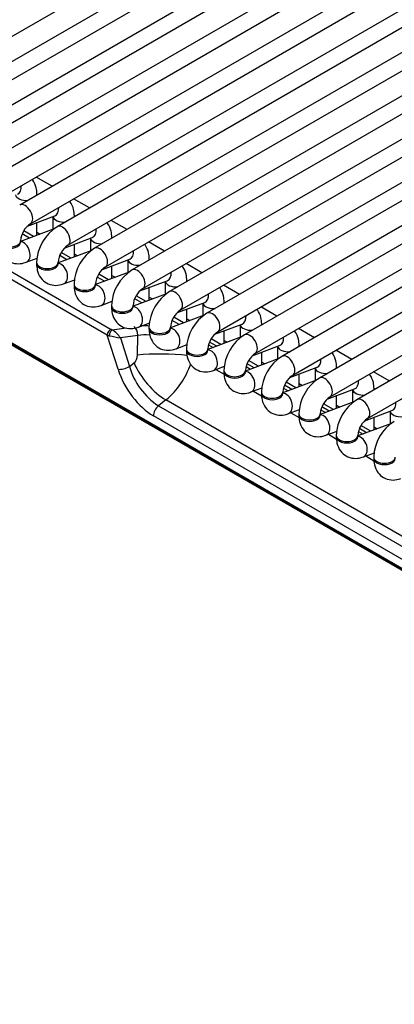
# Model space of a CAD drawing. Header units: millimetres. Extents: x 0 to 200, y 0 to 287.
# Tile 18 of 67: x 146.87 to 149.04, y 85.09 to 90.81. Entities that reach past the tile are written whole.
import ezdxf

# ---------------------------------------------------------------- set-up
doc = ezdxf.new("R2010")
doc.units = ezdxf.units.MM
doc.layers.add('148.256_BW4C_CTM', color=7, linetype='Continuous')
doc.layers.add('Standard', color=7, linetype='Continuous')

# ---------------------------------------------------------------- blocks, each defined once
blk = doc.blocks.new('SE3')
at = {"layer": '148.256_BW4C_CTM', "color": 7, "linetype": 'Continuous'}
for p, q in [((149.8204, 92.4489), (145.9949, 90.2403)), ((146.0574, 90.132), (149.9454, 92.3768)), ((150.0381, 92.3232), (146.2127, 90.1146)), ((146.2752, 90.0063), (150.1631, 92.251)), ((150.2559, 92.1975), (146.4304, 89.9888)), ((146.4929, 89.8806), (150.3809, 92.1253)), ((150.4736, 92.0718), (146.6482, 89.8631)), ((146.7107, 89.7549), (150.5986, 91.9996)), ((150.6914, 91.946), (146.8659, 89.7374)), ((146.9284, 89.6291), (150.8164, 91.8739)), ((150.9091, 91.8203), (147.0837, 89.6117)), ((147.1462, 89.5034), (151.0341, 91.7481)), ((151.1269, 91.6946), (147.3014, 89.486)), ((147.3639, 89.3777), (151.2519, 91.6224)), ((151.3447, 91.5689), (147.5192, 89.3602)), ((147.5817, 89.252), (151.4697, 91.4967)), ((151.5624, 91.4431), (147.737, 89.2345)), ((147.7995, 89.1263), (151.6874, 91.371)), ((151.7802, 91.3174), (147.9547, 89.1088)), ((148.0172, 89.0005), (151.9052, 91.2453)), ((151.9979, 91.1917), (148.1725, 88.9831)), ((147.3752, 88.9813), (143.67, 91.1205)), ((143.6923, 91.1541), (147.3974, 89.0149)), ((148.235, 88.8748), (152.1229, 91.1195)), ((152.2157, 91.066), (148.3902, 88.8573)), ((148.4527, 88.7491), (152.3407, 90.9938)), ((152.4334, 90.9403), (148.608, 88.7316)), ((148.6705, 88.6234), (152.5584, 90.8681)), ((153.451, 85.1054), (143.5939, 90.7963)), ((143.5944, 90.7916), (153.4515, 85.1006)), ((143.5995, 90.7826), (153.4565, 85.0916)), ((152.6512, 90.8145), (148.8257, 88.6059)), ((148.8882, 88.4976), (152.7762, 90.7424)), ((147.0545, 89.8463), (146.9617, 89.8998)), ((146.9661, 89.7952), (146.9661, 89.8004)), ((147.2723, 89.7206), (147.1795, 89.7741)), ((146.9116, 89.6152), (147.0702, 89.6745)), ((146.9661, 89.5619), (146.9661, 89.6356)), ((147.0589, 89.6702), (147.0589, 89.5966)), ((147.1839, 89.6695), (147.1839, 89.6747)), ((147.49, 89.5948), (147.3973, 89.6484)), ((147.0665, 89.5994), (146.8713, 89.5265)), ((146.9227, 89.5457), (146.8811, 89.5697)), ((146.947, 89.5548), (146.89, 89.5877)), ((146.9661, 89.5795), (146.9846, 89.5688)), ((146.8713, 89.522), (146.8713, 89.5302)), ((147.1293, 89.4895), (147.288, 89.5487)), ((147.2766, 89.5445), (147.2766, 89.4708)), ((147.4016, 89.5438), (147.4016, 89.5489)), ((147.7078, 89.4691), (147.615, 89.5227)), ((147.2843, 89.4737), (147.089, 89.4007)), ((147.1648, 89.429), (147.1078, 89.4619)), ((147.1839, 89.4362), (147.1839, 89.5098)), ((146.9037, 89.4051), (146.9683, 89.4293)), ((146.964, 89.4045), (146.964, 89.3963)), ((147.089, 89.3963), (147.089, 89.4045)), ((147.1404, 89.4199), (147.0988, 89.444)), ((147.1839, 89.4538), (147.2023, 89.4431)), ((147.3471, 89.3637), (147.5057, 89.423)), ((147.4944, 89.4188), (147.4944, 89.3451)), ((147.6194, 89.4181), (147.6194, 89.4232)), ((147.502, 89.348), (147.3068, 89.275)), ((147.4016, 89.3104), (147.4016, 89.3841)), ((147.9255, 89.3434), (147.8328, 89.3969)), ((147.1215, 89.2794), (147.1861, 89.3036)), ((147.3582, 89.2942), (147.3166, 89.3182)), ((147.3825, 89.3033), (147.3255, 89.3362)), ((147.4016, 89.328), (147.4201, 89.3174)), ((147.5649, 89.238), (147.7235, 89.2973)), ((147.7121, 89.2931), (147.7121, 89.2194)), ((147.8371, 89.2923), (147.8371, 89.2975)), ((147.1818, 89.2787), (147.1818, 89.2706)), ((147.3068, 89.2706), (147.3068, 89.2787)), ((147.6194, 89.1847), (147.6194, 89.2584)), ((148.1433, 89.2177), (148.0505, 89.2712)), ((147.3392, 89.1537), (147.4039, 89.1778)), ((147.7198, 89.2223), (147.5246, 89.1493)), ((147.576, 89.1685), (147.5343, 89.1925)), ((147.6003, 89.1776), (147.5433, 89.2105)), ((147.6194, 89.2023), (147.6379, 89.1916)), ((147.7826, 89.1123), (147.9412, 89.1716)), ((148.0549, 89.1666), (148.0549, 89.1718)), ((147.3996, 89.153), (147.3996, 89.1448)), ((147.5246, 89.1448), (147.5246, 89.153)), ((147.8371, 89.059), (147.8371, 89.1327)), ((147.9299, 89.1673), (147.9299, 89.0937)), ((148.361, 89.0919), (148.2683, 89.1455)), ((147.9375, 89.0965), (147.7423, 89.0236)), ((147.7937, 89.0428), (147.7521, 89.0668)), ((147.818, 89.0519), (147.761, 89.0848)), ((147.8371, 89.0766), (147.8556, 89.0659)), ((147.4033, 89.0121), (147.4857, 89.0244)), ((147.557, 89.028), (147.6216, 89.0521)), ((147.6173, 89.0273), (147.6173, 89.0191)), ((147.7423, 89.0191), (147.7423, 89.0273)), ((148.0004, 88.9866), (148.159, 89.0459)), ((148.0549, 88.9333), (148.0549, 89.0069)), ((148.1476, 89.0416), (148.1476, 88.968)), ((148.2726, 89.0409), (148.2726, 89.0461)), ((148.5788, 88.9662), (148.486, 89.0198)), ((147.3752, 88.9813), (147.3862, 88.9781)), ((147.4375, 88.783), (147.3752, 88.9813)), ((147.5526, 88.9801), (147.4517, 88.9649)), ((147.4517, 88.9649), (147.5039, 88.7991)), ((147.5509, 88.8655), (147.5526, 88.9801)), ((148.1553, 88.9708), (147.9601, 88.8978)), ((148.0115, 88.9171), (147.9699, 88.9411)), ((148.0358, 88.9261), (147.9788, 88.959)), ((148.0549, 88.9509), (148.0734, 88.9402)), ((147.7747, 88.9022), (147.8394, 88.9264)), ((147.8351, 88.9016), (147.8351, 88.8934)), ((147.9601, 88.8934), (147.9601, 88.9016)), ((147.964, 88.9247), (147.9907, 88.9093)), ((148.2181, 88.8609), (148.3767, 88.9201)), ((148.3654, 88.9159), (148.3654, 88.8422)), ((148.4904, 88.9152), (148.4904, 88.9203)), ((148.7966, 88.8405), (148.7038, 88.8941)), ((148.373, 88.8451), (148.1778, 88.7721)), ((148.2535, 88.8004), (148.1966, 88.8333)), ((148.2726, 88.8076), (148.2726, 88.8812)), ((148.2726, 88.8251), (148.2911, 88.8145)), ((147.5039, 88.7991), (147.5304, 88.8198)), ((147.9925, 88.7765), (148.0571, 88.8007)), ((148.0067, 88.7818), (148.0543, 88.7543)), ((148.0528, 88.7758), (148.0528, 88.7677)), ((148.1778, 88.7677), (148.1778, 88.7758)), ((148.1818, 88.799), (148.2085, 88.7836)), ((148.2292, 88.7913), (148.1876, 88.8154)), ((148.4359, 88.7351), (148.5945, 88.7944)), ((148.5832, 88.7902), (148.5832, 88.7165)), ((148.7082, 88.7895), (148.7082, 88.7946)), ((149.0143, 88.7148), (148.9216, 88.7683)), ((148.5908, 88.7194), (148.3956, 88.6464)), ((148.4904, 88.6818), (148.4904, 88.7555)), ((148.2102, 88.6508), (148.2749, 88.675)), ((148.2244, 88.6561), (148.2721, 88.6286)), ((148.3996, 88.6732), (148.4262, 88.6579)), ((148.447, 88.6656), (148.4054, 88.6896)), ((148.4713, 88.6747), (148.4143, 88.7076)), ((148.4904, 88.6994), (148.5089, 88.6887)), ((148.6536, 88.6094), (148.8123, 88.6687)), ((148.8009, 88.6644), (148.8009, 88.5908)), ((148.9259, 88.6637), (148.9259, 88.6689)), ((147.7162, 88.6045), (147.6729, 88.5707)), ((149.4684, 87.5928), (147.7162, 88.6045)), ((148.2706, 88.6501), (148.2706, 88.642)), ((148.3956, 88.642), (148.3956, 88.6501)), ((148.7082, 88.5561), (148.7082, 88.6298)), ((147.6729, 88.5707), (149.4251, 87.559)), ((148.428, 88.5251), (148.4926, 88.5492)), ((148.8086, 88.5936), (148.6133, 88.5207)), ((148.6173, 88.5475), (148.644, 88.5321)), ((148.6647, 88.5399), (148.6231, 88.5639)), ((148.6891, 88.549), (148.6321, 88.5819)), ((148.7082, 88.5737), (148.7266, 88.563)), ((148.8714, 88.4837), (149.03, 88.543)), ((149.0187, 88.5387), (149.0187, 88.4651)), ((149.396, 87.4999), (147.6438, 88.5115)), ((148.4422, 88.5304), (148.4899, 88.5029)), ((148.4883, 88.5244), (148.4883, 88.5162)), ((148.6133, 88.5162), (148.6133, 88.5244)), ((148.9259, 88.4304), (148.9259, 88.5041)), ((149.0263, 88.4679), (148.8311, 88.395)), ((148.8825, 88.4142), (148.8409, 88.4382)), ((148.9068, 88.4233), (148.8498, 88.4562)), ((148.9259, 88.448), (148.9444, 88.4373)), ((148.6458, 88.3994), (148.7104, 88.4235)), ((148.66, 88.4047), (148.7076, 88.3771)), ((148.7061, 88.3987), (148.7061, 88.3905)), ((148.8311, 88.3905), (148.8311, 88.3987)), ((148.8351, 88.4218), (148.8617, 88.4064)), ((148.8635, 88.2736), (148.9282, 88.2978)), ((148.8777, 88.2789), (148.9254, 88.2514)), ((148.9239, 88.273), (148.9239, 88.2648))]:
    blk.add_line(p, q, dxfattribs=at)
for centre, radius, start, end in [((147.0042, 89.5194), 0.1333, 124.6255, 175.3745), ((147.2194, 89.3952), 0.2555, 122.0799, 177.9201), ((147.2219, 89.3937), 0.1333, 124.6255, 175.3745), ((147.4371, 89.2695), 0.2555, 122.0799, 177.9201), ((147.4397, 89.268), 0.1333, 124.6255, 175.3745), ((147.6549, 89.1437), 0.2555, 122.0799, 177.9201), ((147.6575, 89.1423), 0.1333, 124.6255, 175.3745), ((147.8727, 89.018), 0.2555, 122.0799, 177.9201), ((147.8752, 89.0165), 0.1333, 124.6255, 175.3745), ((148.0904, 88.8923), 0.2555, 122.0799, 177.9201), ((147.3293, 88.8877), 0.1447, 32.2445, 59.2353), ((148.093, 88.8908), 0.1333, 124.6255, 175.3745), ((150.6075, 104.7715), 16.1185, 258.47199, 258.70941), ((147.6001, 88.4741), 0.5082, 87.6413, 95.3701), ((148.3082, 88.7666), 0.2555, 122.0799, 177.9201), ((148.3107, 88.7651), 0.1333, 124.6255, 175.3745), ((148.5259, 88.6409), 0.2555, 122.0799, 177.9201), ((147.8955, 88.9122), 0.4077, 196.1074, 236.906), ((147.4203, 88.9606), 0.463, 309.7196, 341.672), ((148.5285, 88.6394), 0.1333, 124.6255, 175.3745), ((148.7437, 88.5151), 0.2555, 122.0799, 177.9201), ((148.7462, 88.5137), 0.1333, 124.6255, 175.3745), ((148.9614, 88.3894), 0.2555, 122.0799, 177.9201), ((148.964, 88.3879), 0.1333, 124.6255, 175.3745), ((149.1792, 88.2637), 0.2555, 122.0799, 177.9201)]:
    blk.add_arc(centre, radius, start, end, dxfattribs=at)
for centre, major_axis, ratio, start_param, end_param in [((146.8306, 89.8587), (0.0219, -0.0585), 0.668835, 0, 1.177544), ((146.9036, 89.8004), (-0.0625, 0), 0.57735, 2.986225, 3.14144), ((146.9036, 89.8004), (-0.0625, 0), 0.57735, 0.1188, 1.726164), ((146.8972, 89.6833), (-0.0313, 0.0541), 0.57735, 3.149658, 6.283185), ((147.0483, 89.733), (0.0219, -0.0585), 0.668835, 0, 1.177544), ((147.1214, 89.6747), (-0.0625, 0), 0.57735, 0.1188, 1.726164), ((147.1214, 89.6747), (-0.0625, 0), 0.57735, 2.986225, 3.14144), ((147.1149, 89.5576), (-0.0313, 0.0541), 0.57735, 3.149658, 6.283185), ((147.2661, 89.6073), (0.0219, -0.0585), 0.668835, 0, 1.177544), ((146.8088, 89.5302), (-0.0625, 0), 0.57735, 0, 3.133528), ((146.8088, 89.522), (-0.0625, 0), 0.57735, 0, 3.141593), ((146.8818, 89.4637), (0.0219, -0.0585), 0.668835, 0.000451, 2.869209), ((147.3391, 89.5489), (-0.0625, 0), 0.57735, 0.1188, 1.726164), ((147.3391, 89.5489), (-0.0625, 0), 0.57735, 2.986225, 3.14144), ((147.3327, 89.4318), (-0.0312, 0.0541), 0.57735, 3.149658, 6.283185), ((147.4838, 89.4816), (0.0219, -0.0585), 0.668835, 0, 1.177544), ((147.0265, 89.4045), (-0.0625, 0), 0.57735, 0, 3.133528), ((147.0996, 89.338), (0.0219, -0.0585), 0.668835, 0.000451, 2.871934), ((147.5569, 89.4232), (-0.0625, 0), 0.57735, 0.1188, 1.726164), ((147.5569, 89.4232), (-0.0625, 0), 0.57735, 2.986225, 3.14144), ((147.0265, 89.3963), (-0.0625, 0), 0.57735, 0, 3.141593), ((147.5504, 89.3061), (-0.0313, 0.0541), 0.57735, 3.149658, 6.283185), ((147.7016, 89.3558), (0.0219, -0.0585), 0.668835, 0, 1.177544), ((147.7746, 89.2975), (-0.0625, 0), 0.57735, 0.1188, 1.726164), ((147.7746, 89.2975), (-0.0625, 0), 0.57735, 2.986225, 3.14144), ((147.2443, 89.2787), (-0.0625, 0), 0.57735, 0, 3.133528), ((147.2443, 89.2706), (-0.0625, 0), 0.57735, 0, 3.141593), ((147.3173, 89.2122), (0.0219, -0.0585), 0.668835, 0.000451, 2.871934), ((147.7682, 89.1804), (-0.0313, 0.0541), 0.57735, 3.149658, 6.283185), ((147.9193, 89.2301), (0.0219, -0.0585), 0.668835, 0, 1.177544), ((147.9924, 89.1718), (-0.0625, 0), 0.57735, 2.986225, 3.14144), ((147.4621, 89.153), (-0.0625, 0), 0.57735, 0, 3.133528), ((147.4621, 89.1448), (-0.0625, 0), 0.57735, 0, 3.141593), ((147.5351, 89.0865), (0.0219, -0.0585), 0.668835, 0.000451, 2.869209), ((147.9924, 89.1718), (-0.0625, 0), 0.57735, 0.1188, 1.726164), ((147.986, 89.0547), (-0.0313, 0.0541), 0.57735, 3.149658, 6.283185), ((148.1371, 89.1044), (0.0219, -0.0585), 0.668835, 0, 1.177544), ((147.3928, 88.9926), (-0.0125, -0.0217), 0.57735, 3.665191, 5.550147), ((147.3988, 88.9897), (0.0093, 0.0232), 0.370911, 0.45516, 2.234625), ((147.4175, 89.0185), (-0.0274, 0.0056), 0.364441, 0.827679, 1.105542), ((147.5216, 88.9865), (0.0074, -0.0494), 0.609324, 1.350146, 2.600741), ((147.7154, 88.8944), (-0.2978, 0.0688), 0.414537, -1.124518, -0.993405), ((147.6798, 89.0273), (-0.0625, 0), 0.57735, 0, 3.133528), ((147.6798, 89.0191), (-0.0625, 0), 0.57735, 0, 3.141593), ((147.7529, 88.9608), (0.0219, -0.0585), 0.668835, 0.000451, 2.871934), ((148.2101, 89.0461), (-0.0625, 0), 0.57735, 0.1188, 1.726164), ((148.2101, 89.0461), (-0.0625, 0), 0.57735, 2.986225, 3.14144), ((148.2037, 88.9289), (-0.0313, 0.0541), 0.57735, 3.149658, 6.283185), ((148.3549, 88.9787), (0.0219, -0.0585), 0.668835, 0, 1.177544), ((147.8976, 88.9016), (-0.0625, 0), 0.57735, 0, 3.133528), ((147.8976, 88.8934), (-0.0625, 0), 0.57735, 0, 3.141593), ((147.9706, 88.8351), (0.0219, -0.0585), 0.668835, 0.000451, 2.871934), ((148.4279, 88.9203), (-0.0625, 0), 0.57735, 0.1188, 1.726164), ((148.4279, 88.9203), (-0.0625, 0), 0.57735, 2.986225, 3.14144), ((147.5111, 88.864), (-0.0044, -0.0518), 0.763081, 0.616767, 1.663964), ((147.706, 88.8334), (0.25, -0.0036), 0.152253, 1.002724, 2.242402), ((148.4215, 88.8032), (-0.0312, 0.0541), 0.57735, 3.149658, 6.283185), ((148.5726, 88.853), (0.0219, -0.0585), 0.668835, 0, 1.177544), ((147.4728, 88.8055), (0.0477, 0.015), 0.370322, 3.770373, 5.298832), ((147.6326, 88.7515), (-0.1604, 0.2548), 0.546518, 1.12216, 2.33827), ((147.6855, 88.7878), (-0.1539, 0.197), 0.468323, 1.066804, 2.282914), ((148.1153, 88.7758), (-0.0625, 0), 0.57735, 0, 3.133528), ((148.1153, 88.7677), (-0.0625, 0), 0.57735, 0, 3.141593), ((148.1884, 88.7093), (0.0219, -0.0585), 0.668835, 0.000451, 2.871934), ((148.6457, 88.7946), (-0.0625, 0), 0.57735, 0.1188, 1.726164), ((148.6457, 88.7946), (-0.0625, 0), 0.57735, 2.986225, 3.14144), ((148.6392, 88.6775), (-0.0313, 0.0541), 0.57735, 3.149658, 6.283185), ((148.7904, 88.7272), (0.0219, -0.0585), 0.668835, 0, 1.177544), ((148.8634, 88.6689), (-0.0625, 0), 0.57735, 0.1188, 1.726164), ((148.8634, 88.6689), (-0.0625, 0), 0.57735, 2.986225, 3.14144), ((148.3331, 88.6501), (-0.0625, 0), 0.57735, 0, 3.133528), ((148.3331, 88.642), (-0.0625, 0), 0.57735, 0, 3.141593), ((148.4061, 88.5836), (0.0219, -0.0585), 0.668835, 0.000451, 2.871934), ((148.857, 88.5518), (-0.0313, 0.0541), 0.57735, 3.149658, 6.283185), ((147.6791, 88.534), (-0.025, -0.0433), 0.57735, 4.101524, 5.550147), ((149.0812, 88.5432), (-0.0625, 0), 0.57735, 0.1188, 1.726164), ((149.0081, 88.6015), (0.0219, -0.0585), 0.668835, 0, 1.177544), ((148.5508, 88.5244), (-0.0625, 0), 0.57735, 0, 3.133528), ((148.5508, 88.5162), (-0.0625, 0), 0.57735, 0, 3.141593), ((148.6239, 88.4579), (0.0219, -0.0585), 0.668835, 0.000451, 2.871934), ((148.7686, 88.3987), (-0.0625, 0), 0.57735, 0, 3.133528), ((148.7686, 88.3905), (-0.0625, 0), 0.57735, 0, 3.141593), ((148.8416, 88.3322), (0.0219, -0.0585), 0.668835, 0.000451, 2.871934), ((148.9864, 88.273), (-0.0625, 0), 0.57735, 0, 3.133528), ((148.9864, 88.2648), (-0.0625, 0), 0.57735, 0, 3.141593)]:
    blk.add_ellipse(centre, major_axis=major_axis, ratio=ratio, start_param=start_param, end_param=end_param, dxfattribs=at)
for points, knots in [([(146.9661, 89.8004), (146.9654, 89.8142), (146.9634, 89.8417), (146.9506, 89.8707), (146.9394, 89.8852), (146.9384, 89.8865)], [0, 0, 0, 0, 0.1573536, 0.3683773, 0.3903918, 0.3903918, 0.3903918, 0.3903918]), ([(147.1839, 89.6747), (147.1832, 89.6885), (147.1811, 89.716), (147.1684, 89.745), (147.1572, 89.7595), (147.1561, 89.7608)], [0, 0, 0, 0, 0.1573536, 0.3683773, 0.3903918, 0.3903918, 0.3903918, 0.3903918]), ([(147.4016, 89.5489), (147.4009, 89.5628), (147.3989, 89.5903), (147.3861, 89.6193), (147.375, 89.6337), (147.3739, 89.6351)], [0, 0, 0, 0, 0.1573536, 0.3683773, 0.3903918, 0.3903918, 0.3903918, 0.3903918]), ([(146.7463, 89.522), (146.747, 89.5082), (146.749, 89.4807), (146.7672, 89.4393), (146.8025, 89.4073), (146.8462, 89.3939), (146.8819, 89.3977), (146.899, 89.4035), (146.9037, 89.4051)], [0, 0, 0, 0, 0.157354, 0.368377, 0.557908, 0.755847, 0.942391, 1, 1, 1, 1]), ([(147.6194, 89.4232), (147.6187, 89.4371), (147.6167, 89.4646), (147.6039, 89.4935), (147.5927, 89.508), (147.5916, 89.5093)], [0, 0, 0, 0, 0.1573536, 0.3683773, 0.3903918, 0.3903918, 0.3903918, 0.3903918]), ([(146.964, 89.3963), (146.9647, 89.3824), (146.9668, 89.355), (146.985, 89.3135), (147.0203, 89.2816), (147.064, 89.2681), (147.0997, 89.272), (147.1168, 89.2778), (147.1215, 89.2794)], [0, 0, 0, 0, 0.157354, 0.368377, 0.557908, 0.755847, 0.942391, 1, 1, 1, 1]), ([(147.8371, 89.2975), (147.8365, 89.3114), (147.8344, 89.3388), (147.8217, 89.3678), (147.8105, 89.3823), (147.8094, 89.3836)], [0, 0, 0, 0, 0.1573536, 0.3683773, 0.3903918, 0.3903918, 0.3903918, 0.3903918]), ([(147.1818, 89.2706), (147.1825, 89.2567), (147.1845, 89.2292), (147.2027, 89.1878), (147.2381, 89.1559), (147.2817, 89.1424), (147.3174, 89.1463), (147.3345, 89.152), (147.3392, 89.1537)], [0, 0, 0, 0, 0.157354, 0.368377, 0.557908, 0.755847, 0.942391, 1, 1, 1, 1]), ([(148.0549, 89.1718), (148.0542, 89.1856), (148.0522, 89.2131), (148.0394, 89.2421), (148.0282, 89.2566), (148.0271, 89.2579)], [0, 0, 0, 0, 0.1573536, 0.3683773, 0.3903918, 0.3903918, 0.3903918, 0.3903918]), ([(147.3996, 89.1448), (147.4002, 89.131), (147.4023, 89.1035), (147.4205, 89.0621), (147.4558, 89.0302), (147.4995, 89.0167), (147.5352, 89.0206), (147.5523, 89.0263), (147.557, 89.028)], [0, 0, 0, 0, 0.157354, 0.368377, 0.557908, 0.755847, 0.942391, 1, 1, 1, 1]), ([(148.2726, 89.0461), (148.272, 89.0599), (148.2699, 89.0874), (148.2572, 89.1164), (148.246, 89.1308), (148.2449, 89.1322)], [0, 0, 0, 0, 0.1573536, 0.3683773, 0.3903918, 0.3903918, 0.3903918, 0.3903918]), ([(147.6173, 89.0191), (147.618, 89.0053), (147.62, 88.9778), (147.6383, 88.9364), (147.6736, 88.9044), (147.7172, 88.891), (147.7529, 88.8948), (147.77, 88.9006), (147.7747, 88.9022)], [0, 0, 0, 0, 0.157354, 0.368377, 0.557908, 0.755847, 0.942391, 1, 1, 1, 1]), ([(148.4904, 88.9203), (148.4897, 88.9342), (148.4877, 88.9617), (148.4749, 88.9907), (148.4637, 89.0051), (148.4627, 89.0065)], [0, 0, 0, 0, 0.1573536, 0.3683773, 0.3903918, 0.3903918, 0.3903918, 0.3903918]), ([(147.8351, 88.8934), (147.8357, 88.8795), (147.8378, 88.8521), (147.856, 88.8107), (147.8913, 88.7787), (147.935, 88.7653), (147.9707, 88.7691), (147.9878, 88.7749), (147.9925, 88.7765)], [0, 0, 0, 0, 0.157354, 0.368377, 0.557908, 0.755847, 0.942391, 1, 1, 1, 1]), ([(148.7082, 88.7946), (148.7075, 88.8085), (148.7054, 88.836), (148.6927, 88.8649), (148.6815, 88.8794), (148.6804, 88.8807)], [0, 0, 0, 0, 0.1573536, 0.3683773, 0.3903918, 0.3903918, 0.3903918, 0.3903918]), ([(148.0528, 88.7677), (148.0535, 88.7538), (148.0555, 88.7263), (148.0738, 88.6849), (148.1091, 88.653), (148.1528, 88.6395), (148.1884, 88.6434), (148.2055, 88.6491), (148.2102, 88.6508)], [0, 0, 0, 0, 0.157354, 0.368377, 0.557908, 0.755847, 0.942391, 1, 1, 1, 1]), ([(148.9259, 88.6689), (148.9252, 88.6827), (148.9232, 88.7102), (148.9104, 88.7392), (148.8993, 88.7537), (148.8982, 88.755)], [0, 0, 0, 0, 0.1573536, 0.3683773, 0.3903918, 0.3903918, 0.3903918, 0.3903918]), ([(148.2706, 88.642), (148.2713, 88.6281), (148.2733, 88.6006), (148.2915, 88.5592), (148.3268, 88.5273), (148.3705, 88.5138), (148.4062, 88.5177), (148.4233, 88.5234), (148.428, 88.5251)], [0, 0, 0, 0, 0.157354, 0.368377, 0.557908, 0.755847, 0.942391, 1, 1, 1, 1]), ([(148.4883, 88.5162), (148.489, 88.5024), (148.4911, 88.4749), (148.5093, 88.4335), (148.5446, 88.4015), (148.5883, 88.3881), (148.624, 88.392), (148.6411, 88.3977), (148.6458, 88.3994)], [0, 0, 0, 0, 0.157354, 0.368377, 0.557908, 0.755847, 0.942391, 1, 1, 1, 1]), ([(148.7061, 88.3905), (148.7068, 88.3767), (148.7088, 88.3492), (148.727, 88.3078), (148.7624, 88.2758), (148.806, 88.2624), (148.8417, 88.2662), (148.8588, 88.272), (148.8635, 88.2736)], [0, 0, 0, 0, 0.157354, 0.368377, 0.557908, 0.755847, 0.942391, 1, 1, 1, 1]), ([(148.9239, 88.2648), (148.9245, 88.2509), (148.9266, 88.2235), (148.9448, 88.182), (148.9801, 88.1501), (149.0238, 88.1366), (149.0595, 88.1405), (149.0766, 88.1463), (149.0813, 88.1479)], [0, 0, 0, 0, 0.157354, 0.368377, 0.557908, 0.755847, 0.942391, 1, 1, 1, 1])]:
    blk.add_open_spline(points, degree=3, knots=knots, dxfattribs=at)

msp = doc.modelspace()

# ---------------------------------------------------------------- block references
at = {"layer": 'Standard'}
msp.add_blockref('SE3', (0, 0), dxfattribs=at)

doc.saveas('drawing.dxf')
